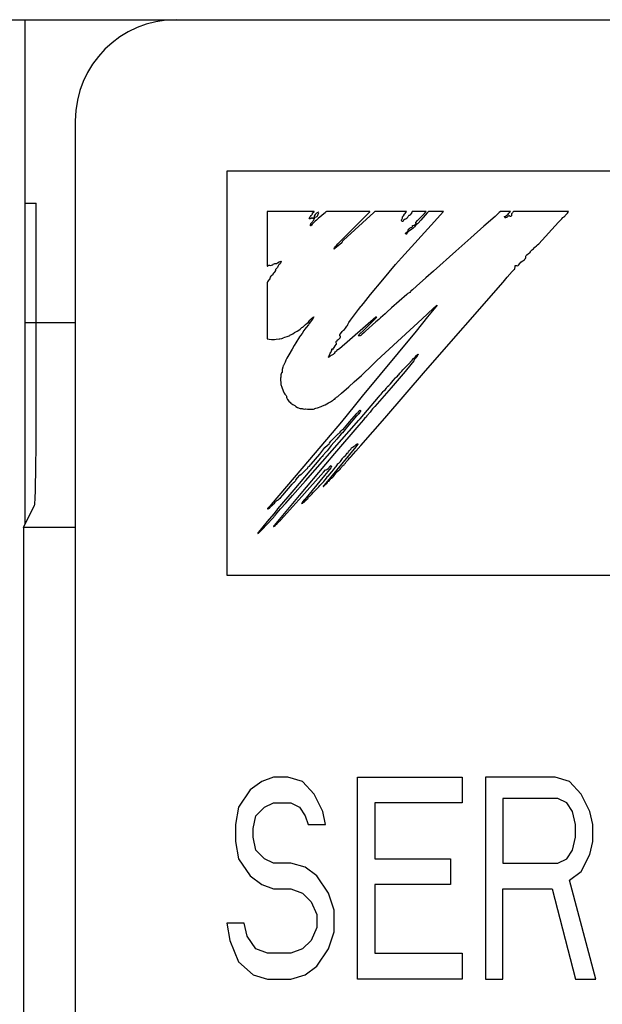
# Model space of a CAD drawing. Header units: millimetres. Extents: x 129 to 1625, y 132 to 1105.
# Tile 13 of 29: x 964 to 970, y 812 to 822. Entities that reach past the tile are written whole.
import ezdxf

# ---------------------------------------------------------------- set-up
doc = ezdxf.new("R2010")
doc.units = ezdxf.units.MM
doc.header["$LTSCALE"] = 92.4
doc.layers.add('ALL_CURVE', color=7, linetype='CONTINUOUS')
doc.layers.add('ALL_FEATURES', color=7, linetype='CONTINUOUS')

msp = doc.modelspace()

# ---------------------------------------------------------------- linework, layer by layer
at = {"layer": 'ALL_CURVE', "color": 4, "linetype": 'CONTINUOUS'}
for p, q in [((966, 820.5), (966, 816.5)), ((1003, 820.5), (966, 820.5)), ((966, 816.5), (984, 816.5)), ((966.345, 814.4574), (966.23, 814.3723)), ((966.46, 814.5), (966.345, 814.4574)), ((966.6037, 814.5), (966.46, 814.5)), ((966.7475, 814.4574), (966.6037, 814.5)), ((966.8625, 814.3298), (966.7475, 814.4574)), ((967.2938, 812.5), (967.2938, 814.5)), ((967.2938, 814.5), (968.3288, 814.5)), ((968.3288, 814.5), (968.3288, 814.2447)), ((968.5587, 814.5), (968.5587, 812.5)), ((969.2488, 814.5), (968.5587, 814.5)), ((969.3925, 814.4574), (969.2488, 814.5)), ((969.5075, 814.3298), (969.3925, 814.4574)), ((966.23, 814.3723), (966.115, 814.2021)), ((966.9488, 814.1596), (966.8625, 814.3298)), ((969.5938, 814.1596), (969.5075, 814.3298)), ((966.3738, 814.2021), (966.46, 814.2447)), ((966.46, 814.2447), (966.6325, 814.2447)), ((966.6325, 814.2447), (966.7187, 814.2021)), ((967.4662, 814.2447), (967.4662, 813.6915)), ((968.3288, 814.2447), (967.4662, 814.2447)), ((968.7312, 814.2872), (968.7312, 813.6489)), ((969.2775, 814.2872), (968.7312, 814.2872)), ((969.3637, 814.2447), (969.2775, 814.2872)), ((969.4213, 814.1596), (969.3637, 814.2447)), ((966.115, 814.2021), (966.0862, 814.0319)), ((966.2875, 814.117), (966.3738, 814.2021)), ((966.7187, 814.2021), (966.7763, 814.117)), ((966.9775, 814.0319), (966.9488, 814.1596)), ((969.45, 814.0319), (969.4213, 814.1596)), ((969.6225, 814.0319), (969.5938, 814.1596)), ((966.0862, 814.0319), (966.0862, 813.8617)), ((966.2587, 813.9894), (966.2875, 814.117)), ((966.7763, 814.117), (966.805, 814.0319)), ((966.805, 814.0319), (966.9775, 814.0319)), ((969.45, 813.9043), (969.45, 814.0319)), ((969.6225, 813.8617), (969.6225, 814.0319)), ((966.2587, 813.9043), (966.2587, 813.9894)), ((966.0862, 813.8617), (966.115, 813.6915)), ((966.2875, 813.7766), (966.2587, 813.9043)), ((969.4213, 813.7766), (969.45, 813.9043)), ((969.5938, 813.734), (969.6225, 813.8617)), ((966.3738, 813.6915), (966.2875, 813.7766)), ((969.3637, 813.6915), (969.4213, 813.7766)), ((966.115, 813.6915), (966.23, 813.5213)), ((966.46, 813.6489), (966.3738, 813.6915)), ((966.6325, 813.6489), (966.46, 813.6489)), ((966.7763, 813.6064), (966.6325, 813.6489)), ((967.4662, 813.6915), (968.2137, 813.6915)), ((968.2137, 813.6915), (968.2137, 813.4362)), ((968.7312, 813.6489), (969.2775, 813.6489)), ((969.2775, 813.6489), (969.3637, 813.6915)), ((969.5075, 813.5638), (969.5938, 813.734)), ((966.8912, 813.5213), (966.7763, 813.6064)), ((969.3925, 813.4787), (969.5075, 813.5638)), ((966.23, 813.5213), (966.345, 813.4362)), ((967.0063, 813.3511), (966.8912, 813.5213)), ((969.6512, 812.5), (969.3925, 813.4787)), ((966.345, 813.4362), (966.46, 813.3936)), ((966.46, 813.3936), (966.6325, 813.3936)), ((966.6325, 813.3936), (966.7475, 813.3511)), ((966.7475, 813.3511), (966.8338, 813.266)), ((967.0637, 813.1809), (967.0063, 813.3511)), ((967.4662, 813.4362), (967.4662, 812.7553)), ((968.2137, 813.4362), (967.4662, 813.4362)), ((968.7312, 812.5), (968.7312, 813.3936)), ((968.7312, 813.3936), (969.22, 813.3936)), ((969.22, 813.3936), (969.45, 812.5)), ((966.8338, 813.266), (966.8912, 813.1383)), ((967.0637, 812.9681), (967.0637, 813.1809)), ((966, 813.0532), (966.0288, 812.883)), ((966.1725, 813.0532), (966, 813.0532)), ((966.2012, 812.9255), (966.1725, 813.0532)), ((966.8912, 813.1383), (966.8912, 813.0106)), ((966.8912, 813.0106), (966.8338, 812.883)), ((967.0063, 812.7979), (967.0637, 812.9681)), ((966.0288, 812.883), (966.115, 812.6702)), ((966.2875, 812.7979), (966.2012, 812.9255)), ((966.8338, 812.883), (966.7475, 812.7979)), ((966.4025, 812.7553), (966.2875, 812.7979)), ((966.7475, 812.7979), (966.6325, 812.7553)), ((966.8912, 812.6277), (967.0063, 812.7979)), ((966.115, 812.6702), (966.2587, 812.5426)), ((966.6325, 812.7553), (966.4025, 812.7553)), ((967.4662, 812.7553), (968.3288, 812.7553)), ((968.3288, 812.7553), (968.3288, 812.5)), ((966.7763, 812.5426), (966.8912, 812.6277)), ((966.2587, 812.5426), (966.4025, 812.5)), ((966.4025, 812.5), (966.6325, 812.5)), ((966.6325, 812.5), (966.7763, 812.5426)), ((968.3288, 812.5), (967.2938, 812.5)), ((968.5587, 812.5), (968.7312, 812.5)), ((969.45, 812.5), (969.6512, 812.5))]:
    msp.add_line(p, q, dxfattribs=at)
at = {"layer": 'ALL_FEATURES', "color": 7, "linetype": 'CONTINUOUS'}
for p, q in [((836.0002, 822), (1004, 822)), ((964, 822), (964, 817)), ((964.5, 821), (964.5, 801.5)), ((964, 820.1835), (964.1137, 820.1835)), ((964.1131, 818.1744), (964.1137, 820.1835)), ((964, 819), (964.5, 819)), ((963.986, 816.9721), (964.0962, 817.1925)), ((963.986, 816.9721), (963.986, 802.9485)), ((964.5, 816.9721), (963.986, 816.9721))]:
    msp.add_line(p, q, dxfattribs=at)
at = {"layer": 'ALL_FEATURES', "color": 40, "linetype": 'CONTINUOUS'}
for p, q in [((966.4, 820.1), (966.4, 819.5596)), ((966.8646, 820.1), (966.4, 820.1)), ((966.8436, 820.0707), (966.8471, 820.0767)), ((966.8471, 820.0767), (966.8486, 820.0875)), ((966.8486, 820.0875), (966.8529, 820.0907)), ((966.8529, 820.0907), (966.8633, 820.0984)), ((966.8633, 820.0984), (966.8646, 820.1)), ((966.8831, 820.0815), (966.8738, 820.0715)), ((966.8881, 820.0851), (966.8831, 820.0815)), ((966.8938, 820.0881), (966.8881, 820.0851)), ((966.9082, 820.0925), (966.8938, 820.0881)), ((966.9021, 820.0674), (966.9051, 820.0751)), ((966.9755, 820.0921), (966.9051, 820.0304)), ((966.9051, 820.0751), (966.9073, 820.0794)), ((966.9073, 820.0794), (966.9091, 820.0868)), ((966.9091, 820.0868), (966.9082, 820.0925)), ((966.9802, 820.0964), (966.9755, 820.0921)), ((966.9854, 820.1), (966.9802, 820.0964)), ((967.4156, 820.1), (966.9854, 820.1)), ((967.4547, 820.091), (967.1549, 819.8166)), ((967.3746, 820.0577), (967.4135, 820.0976)), ((967.4135, 820.0976), (967.4156, 820.1)), ((967.4648, 820.1), (967.4547, 820.091)), ((967.7765, 820.1), (967.4648, 820.1)), ((967.7476, 820.059), (967.7596, 820.0735)), ((967.7596, 820.0735), (967.7658, 820.0808)), ((967.7658, 820.0808), (967.7729, 820.0908)), ((967.7729, 820.0908), (967.7765, 820.1)), ((967.8243, 820.0822), (967.8152, 820.0664)), ((967.8299, 820.0919), (967.8243, 820.0822)), ((967.8358, 820.1), (967.8299, 820.0919)), ((967.9736, 820.1), (967.8358, 820.1)), ((967.9366, 820.0622), (967.9557, 820.0815)), ((967.9557, 820.0815), (967.9736, 820.1)), ((967.9857, 820.0894), (967.9644, 820.0646)), ((967.9955, 820.1), (967.9857, 820.0894)), ((968.1439, 820.1), (967.9955, 820.1)), ((968.0549, 820.001), (968.1419, 820.0976)), ((968.1419, 820.0976), (968.1439, 820.1)), ((968.6967, 820.0902), (968.6552, 820.0521)), ((968.7077, 820.1), (968.6967, 820.0902)), ((968.8089, 820.1), (968.7077, 820.1)), ((968.7686, 820.0618), (968.7829, 820.0751)), ((968.7829, 820.0751), (968.791, 820.0836)), ((968.791, 820.0836), (968.8037, 820.0964)), ((968.8037, 820.0964), (968.8089, 820.1)), ((968.8187, 820.079), (968.8164, 820.0703)), ((968.8231, 820.085), (968.8187, 820.079)), ((968.8237, 820.0855), (968.8231, 820.085)), ((968.8277, 820.0891), (968.8237, 820.0855)), ((968.831, 820.0936), (968.8277, 820.0891)), ((968.8365, 820.1), (968.831, 820.0936)), ((969.3826, 820.1), (968.8365, 820.1)), ((969.3572, 820.0716), (969.3688, 820.0825)), ((969.3688, 820.0825), (969.3705, 820.084)), ((969.3705, 820.084), (969.3786, 820.0925)), ((969.3786, 820.0925), (969.3826, 820.1)), ((966.8142, 820.0285), (966.8185, 820.0362)), ((966.8189, 820.0271), (966.8142, 820.0285)), ((966.8185, 820.0362), (966.8242, 820.0436)), ((966.8261, 820.028), (966.8189, 820.0271)), ((966.8242, 820.0436), (966.8287, 820.0512)), ((966.8328, 820.0304), (966.8261, 820.028)), ((966.8284, 819.9703), (966.8296, 819.9761)), ((966.8287, 820.0512), (966.8345, 820.0617)), ((966.8296, 819.9761), (966.8315, 819.9811)), ((966.8315, 819.9811), (966.8374, 819.9898)), ((966.8369, 820.0339), (966.8328, 820.0304)), ((966.8345, 820.0617), (966.8409, 820.0682)), ((966.8409, 820.0383), (966.8369, 820.0339)), ((966.8374, 819.9898), (966.8479, 819.9995)), ((966.8451, 819.9751), (966.8381, 819.9668)), ((966.8409, 820.0682), (966.8436, 820.0707)), ((966.8449, 820.0403), (966.8409, 820.0383)), ((966.8467, 820.0343), (966.8449, 820.0403)), ((966.8603, 819.991), (966.8451, 819.9751)), ((966.8492, 820.0307), (966.8467, 820.0343)), ((966.8479, 819.9995), (966.8521, 820.0035)), ((966.8536, 820.0329), (966.8492, 820.0307)), ((966.8521, 820.0035), (966.8582, 820.0115)), ((966.8567, 820.0354), (966.8536, 820.0329)), ((966.8603, 820.0411), (966.8567, 820.0354)), ((966.8582, 820.0115), (966.8631, 820.025)), ((966.8632, 820.0544), (966.8603, 820.0411)), ((966.8756, 820.0034), (966.8603, 819.991)), ((966.8631, 820.025), (966.8687, 820.0357)), ((966.8667, 820.062), (966.8632, 820.0544)), ((966.8738, 820.0715), (966.8667, 820.062)), ((966.8687, 820.0357), (966.8756, 820.0437)), ((966.8756, 820.0437), (966.8843, 820.049)), ((966.8873, 820.0132), (966.8756, 820.0034)), ((966.8843, 820.049), (966.8958, 820.055)), ((966.9051, 820.0304), (966.8873, 820.0132)), ((966.8958, 820.055), (966.8987, 820.0576)), ((966.8987, 820.0576), (966.9004, 820.0602)), ((966.9004, 820.0602), (966.9018, 820.0661)), ((966.9018, 820.0661), (966.9021, 820.0674)), ((967.142, 819.8231), (967.3746, 820.0577)), ((967.7283, 819.6404), (968.0549, 820.001)), ((967.729, 820.0102), (967.7293, 820.0164)), ((967.7319, 820.0048), (967.729, 820.0102)), ((967.7293, 820.0164), (967.7329, 820.0243)), ((967.7389, 820.0003), (967.7319, 820.0048)), ((967.7329, 820.0243), (967.7364, 820.0295)), ((967.7364, 820.0295), (967.7379, 820.034)), ((967.7379, 820.034), (967.7382, 820.043)), ((967.7382, 820.043), (967.7383, 820.0437)), ((967.7383, 820.0437), (967.7395, 820.0484)), ((967.7414, 820.001), (967.7389, 820.0003)), ((967.7395, 820.0484), (967.7476, 820.059)), ((967.7446, 820.0058), (967.7414, 820.001)), ((967.7497, 820.0154), (967.7446, 820.0058)), ((967.754, 820.0203), (967.7497, 820.0154)), ((967.7584, 820.0217), (967.754, 820.0203)), ((967.7671, 820.0231), (967.7584, 820.0217)), ((967.7757, 820.0277), (967.7671, 820.0231)), ((967.7841, 820.0358), (967.7757, 820.0277)), ((967.7919, 820.0474), (967.7841, 820.0358)), ((967.7944, 820.0521), (967.7919, 820.0474)), ((967.797, 820.0566), (967.7944, 820.0521)), ((967.7996, 820.0595), (967.797, 820.0566)), ((967.8046, 820.062), (967.7996, 820.0595)), ((967.8115, 820.0617), (967.8046, 820.062)), ((967.8152, 820.0664), (967.8115, 820.0617)), ((967.8624, 819.9723), (967.8725, 819.983)), ((967.8673, 819.9894), (967.8697, 819.993)), ((967.8684, 819.9873), (967.8673, 819.9894)), ((967.8729, 819.9859), (967.8684, 819.9873)), ((967.8697, 819.993), (967.8859, 820.0109)), ((967.8725, 819.983), (967.8748, 819.9854)), ((967.8748, 819.9854), (967.8729, 819.9859)), ((967.8862, 819.978), (967.8766, 819.9727)), ((967.8859, 820.0109), (967.9366, 820.0622)), ((967.8921, 819.9839), (967.8862, 819.978)), ((967.9198, 820.0133), (967.8921, 819.9839)), ((967.9644, 820.0646), (967.9198, 820.0133)), ((968.6552, 820.0521), (968.5444, 819.9538)), ((968.7478, 820.0506), (968.7488, 820.0518)), ((968.7478, 820.0467), (968.7478, 820.0506)), ((968.7502, 820.0418), (968.7478, 820.0467)), ((968.7488, 820.0518), (968.7583, 820.0549)), ((968.7548, 820.0371), (968.7502, 820.0418)), ((968.7582, 820.0363), (968.7548, 820.0371)), ((968.768, 820.0401), (968.7582, 820.0363)), ((968.7583, 820.0549), (968.7686, 820.0618)), ((968.7745, 820.0442), (968.768, 820.0401)), ((968.7799, 820.0496), (968.7745, 820.0442)), ((968.7848, 820.0542), (968.7799, 820.0496)), ((968.7933, 820.0579), (968.7848, 820.0542)), ((968.7967, 820.059), (968.7933, 820.0579)), ((968.7997, 820.0524), (968.7967, 820.059)), ((968.8016, 820.0508), (968.7997, 820.0524)), ((968.8036, 820.0502), (968.8016, 820.0508)), ((968.8082, 820.0512), (968.8036, 820.0502)), ((968.8142, 820.0553), (968.8082, 820.0512)), ((968.8172, 820.0577), (968.8142, 820.0553)), ((968.8164, 820.0703), (968.8172, 820.0577)), ((969.0871, 819.7816), (969.2835, 819.9966)), ((969.2835, 819.9966), (969.2923, 820.0044)), ((969.2923, 820.0044), (969.299, 820.0103)), ((969.299, 820.0103), (969.3155, 820.0269)), ((969.3155, 820.0269), (969.3257, 820.04)), ((969.3257, 820.04), (969.3313, 820.0461)), ((969.3313, 820.0461), (969.3346, 820.0485)), ((969.3346, 820.0485), (969.3443, 820.0556)), ((969.3443, 820.0556), (969.3496, 820.0617)), ((969.3496, 820.0617), (969.3572, 820.0716)), ((966.8281, 819.9572), (966.8284, 819.9703)), ((966.8307, 819.9585), (966.8281, 819.9572)), ((966.8381, 819.9668), (966.8307, 819.9585)), ((967.7692, 819.8839), (967.7724, 819.8895)), ((967.7696, 819.8793), (967.7692, 819.8839)), ((967.7703, 819.8781), (967.7696, 819.8793)), ((967.7738, 819.8757), (967.7703, 819.8781)), ((967.7724, 819.8895), (967.7791, 819.8951)), ((967.78, 819.8791), (967.7783, 819.8765)), ((967.7791, 819.8951), (967.7864, 819.9003)), ((967.7826, 819.8861), (967.78, 819.8791)), ((967.7879, 819.8932), (967.7826, 819.8861)), ((967.7864, 819.9003), (967.7915, 819.9058)), ((967.7981, 819.9016), (967.7879, 819.8932)), ((967.7915, 819.9058), (967.7935, 819.9119)), ((967.7932, 819.917), (967.7947, 819.9217)), ((967.7935, 819.9119), (967.7932, 819.917)), ((967.7947, 819.9217), (967.7968, 819.9238)), ((967.7968, 819.9238), (967.8001, 819.9258)), ((967.8124, 819.9111), (967.7981, 819.9016)), ((967.8001, 819.9258), (967.8025, 819.9284)), ((967.8025, 819.9284), (967.8066, 819.9333)), ((967.8066, 819.9333), (967.8134, 819.9383)), ((967.826, 819.9212), (967.8124, 819.9111)), ((967.8134, 819.9383), (967.8223, 819.941)), ((967.8223, 819.941), (967.827, 819.9423)), ((967.8344, 819.9302), (967.826, 819.9212)), ((967.827, 819.9423), (967.8332, 819.9463)), ((967.8332, 819.9463), (967.8373, 819.9527)), ((967.8413, 819.9326), (967.8344, 819.9302)), ((967.8373, 819.9527), (967.8388, 819.9621)), ((967.8388, 819.9621), (967.8454, 819.962)), ((967.8482, 819.9386), (967.8413, 819.9326)), ((967.8454, 819.962), (967.8531, 819.9651)), ((967.8565, 819.9498), (967.8482, 819.9386)), ((967.8531, 819.9651), (967.8624, 819.9723)), ((967.863, 819.9596), (967.8565, 819.9498)), ((967.8703, 819.9684), (967.863, 819.9596)), ((967.8766, 819.9727), (967.8703, 819.9684)), ((968.5444, 819.9538), (968.4142, 819.8396)), ((967.099, 819.78), (967.142, 819.8231)), ((967.1394, 819.7912), (967.1027, 819.76)), ((967.141, 819.8003), (967.1394, 819.7912)), ((967.1454, 819.8079), (967.141, 819.8003)), ((967.152, 819.8143), (967.1454, 819.8079)), ((967.1549, 819.8166), (967.152, 819.8143)), ((967.7783, 819.8765), (967.7738, 819.8757)), ((968.4142, 819.8396), (968.2679, 819.7071)), ((969.0744, 819.7698), (969.0871, 819.7816)), ((967.0701, 819.733), (967.0615, 819.7269)), ((967.0615, 819.7269), (967.0619, 819.7312)), ((967.0619, 819.7312), (967.0652, 819.7394)), ((967.0652, 819.7394), (967.0656, 819.7402)), ((967.0656, 819.7402), (967.0711, 819.7493)), ((967.1027, 819.76), (967.0701, 819.733)), ((967.0711, 819.7493), (967.084, 819.7647)), ((967.084, 819.7647), (967.099, 819.78)), ((968.2679, 819.7071), (968.0454, 819.5113)), ((968.9813, 819.6802), (968.9866, 819.6836)), ((968.9866, 819.6836), (968.998, 819.6925)), ((968.998, 819.6925), (969.0063, 819.7022)), ((969.0063, 819.7022), (969.012, 819.7139)), ((969.012, 819.7139), (969.0145, 819.7165)), ((969.0145, 819.7165), (969.0239, 819.7228)), ((969.0239, 819.7228), (969.0344, 819.7316)), ((969.0344, 819.7316), (969.0427, 819.7421)), ((969.0427, 819.7421), (969.0486, 819.7487)), ((969.0486, 819.7487), (969.0649, 819.7621)), ((969.0649, 819.7621), (969.0744, 819.7698)), ((966.4667, 819.5829), (966.4756, 819.5851)), ((966.4756, 819.5851), (966.484, 819.5854)), ((966.484, 819.5854), (966.4902, 819.5861)), ((966.4902, 819.5861), (966.4997, 819.5907)), ((966.4997, 819.5907), (966.5179, 819.6036)), ((966.5179, 819.6036), (966.5262, 819.6071)), ((966.5262, 819.6071), (966.534, 819.6075)), ((966.533, 819.5963), (966.5263, 819.5839)), ((966.5361, 819.6022), (966.533, 819.5963)), ((966.534, 819.6075), (966.5359, 819.6067)), ((966.5359, 819.6067), (966.5367, 819.6055)), ((966.5367, 819.6055), (966.5361, 819.6022)), ((967.6708, 819.5747), (967.7283, 819.6404)), ((968.8986, 819.5848), (968.911, 819.5981)), ((968.911, 819.5981), (968.9246, 819.6086)), ((968.9246, 819.6086), (968.937, 819.6154)), ((968.937, 819.6154), (968.9391, 819.6165)), ((968.9391, 819.6165), (968.9448, 819.6215)), ((968.9448, 819.6215), (968.9469, 819.624)), ((968.9469, 819.624), (968.9556, 819.6364)), ((968.9556, 819.6364), (968.9596, 819.6455)), ((968.9592, 819.6553), (968.9595, 819.6592)), ((968.9599, 819.6509), (968.9592, 819.6553)), ((968.9595, 819.6592), (968.9623, 819.6658)), ((968.9596, 819.6455), (968.9599, 819.6509)), ((968.9623, 819.6658), (968.9687, 819.672)), ((968.9687, 819.672), (968.9813, 819.6802)), ((966.4, 819.5596), (966.4036, 819.56)), ((966.4036, 819.56), (966.4073, 819.564)), ((966.4073, 819.564), (966.4098, 819.5664)), ((966.4098, 819.5664), (966.4151, 819.5686)), ((966.4151, 819.5686), (966.4187, 819.5687)), ((966.4187, 819.5687), (966.4232, 819.5678)), ((966.4232, 819.5678), (966.433, 819.5664)), ((966.433, 819.5664), (966.4432, 819.5684)), ((966.4432, 819.5684), (966.4535, 819.5735)), ((966.4535, 819.5735), (966.4592, 819.578)), ((966.4611, 819.4895), (966.4553, 819.4791)), ((966.4592, 819.578), (966.4667, 819.5829)), ((966.4645, 819.493), (966.4611, 819.4895)), ((966.4707, 819.498), (966.4645, 819.493)), ((966.4764, 819.5065), (966.4707, 819.498)), ((966.4805, 819.5169), (966.4764, 819.5065)), ((966.4809, 819.519), (966.4805, 819.5169)), ((966.4828, 819.5259), (966.4809, 819.519)), ((966.4882, 819.5332), (966.4828, 819.5259)), ((966.4929, 819.5377), (966.4882, 819.5332)), ((966.5011, 819.5451), (966.4929, 819.5377)), ((966.5037, 819.5554), (966.5011, 819.5451)), ((966.5063, 819.5637), (966.5037, 819.5554)), ((966.5099, 819.5676), (966.5063, 819.5637)), ((966.5179, 819.5744), (966.5099, 819.5676)), ((966.5263, 819.5839), (966.5179, 819.5744)), ((967.5423, 819.4229), (967.6708, 819.5747)), ((968.0454, 819.5113), (967.9698, 819.4424)), ((968.7752, 819.45), (968.8235, 819.5054)), ((968.8235, 819.5054), (968.8433, 819.5264)), ((968.8433, 819.5264), (968.8488, 819.5308)), ((968.8488, 819.5308), (968.849, 819.533)), ((968.849, 819.533), (968.8529, 819.5571)), ((968.8529, 819.5571), (968.855, 819.5653)), ((968.855, 819.5653), (968.8653, 819.5647)), ((968.8653, 819.5647), (968.8672, 819.5645)), ((968.8672, 819.5645), (968.8781, 819.5639)), ((968.8781, 819.5639), (968.8844, 819.5654)), ((968.8844, 819.5654), (968.8882, 819.569)), ((968.8882, 819.569), (968.8986, 819.5848)), ((966.4029, 819.4039), (966.4, 819.3949)), ((966.4, 819.3949), (966.4, 818.8393)), ((966.4096, 819.4145), (966.4029, 819.4039)), ((966.4197, 819.4262), (966.4096, 819.4145)), ((966.4241, 819.4315), (966.4197, 819.4262)), ((966.4269, 819.4396), (966.4241, 819.4315)), ((966.4291, 819.4483), (966.4269, 819.4396)), ((966.4298, 819.4504), (966.4291, 819.4483)), ((966.4341, 819.4592), (966.4298, 819.4504)), ((966.4407, 819.4659), (966.4341, 819.4592)), ((966.4502, 819.4706), (966.4407, 819.4659)), ((966.452, 819.4729), (966.4502, 819.4706)), ((966.4553, 819.4791), (966.452, 819.4729)), ((967.422, 819.2779), (967.5423, 819.4229)), ((967.9698, 819.4424), (967.8778, 819.3603)), ((967.9663, 818.5217), (968.7337, 819.4017)), ((968.7337, 819.4017), (968.7752, 819.45)), ((967.81, 819.2996), (967.798, 819.2917)), ((967.8177, 819.3072), (967.81, 819.2996)), ((967.8223, 819.3158), (967.8177, 819.3072)), ((967.8246, 819.3166), (967.8223, 819.3158)), ((967.837, 819.3257), (967.8246, 819.3166)), ((967.8778, 819.3603), (967.837, 819.3257)), ((967.3509, 819.1898), (967.422, 819.2779)), ((967.7808, 819.2794), (967.6287, 819.1461)), ((967.7904, 819.2872), (967.7808, 819.2794)), ((967.798, 819.2917), (967.7904, 819.2872)), ((967.2231, 819.0253), (967.3034, 819.1289)), ((967.3034, 819.1289), (967.3269, 819.1583)), ((967.3269, 819.1583), (967.3305, 819.1619)), ((967.3305, 819.1619), (967.3324, 819.1653)), ((967.3324, 819.1653), (967.3509, 819.1898)), ((967.5832, 819.1052), (967.5654, 819.088)), ((967.6287, 819.1461), (967.5832, 819.1052)), ((967.9316, 819.0393), (968.0412, 819.1394)), ((968.0685, 819.1575), (967.9873, 819.0569)), ((968.0412, 819.1394), (968.075, 819.1689)), ((968.0802, 819.1727), (968.0685, 819.1575)), ((968.075, 819.1689), (968.0802, 819.1727)), ((966.7942, 818.9941), (966.8078, 819.0062)), ((966.8078, 819.0062), (966.8139, 819.0139)), ((966.8139, 819.0139), (966.8215, 819.0245)), ((966.8269, 819.0072), (966.8155, 818.9927)), ((966.8215, 819.0245), (966.8358, 819.0391)), ((966.844, 819.0303), (966.8269, 819.0072)), ((966.8358, 819.0391), (966.8532, 819.0535)), ((966.8533, 819.0442), (966.844, 819.0303)), ((966.8532, 819.0535), (966.8616, 819.0592)), ((966.8616, 819.0592), (966.8533, 819.0442)), ((967.476, 819.053), (967.1135, 818.7415)), ((967.1959, 818.9821), (967.2068, 819.0022)), ((967.2068, 819.0022), (967.2231, 819.0253)), ((967.3575, 818.9277), (967.4478, 819.0172)), ((967.4761, 819.0072), (967.3736, 818.9161)), ((967.4478, 819.0172), (967.4814, 819.0514)), ((967.4811, 819.0542), (967.476, 819.053)), ((967.5027, 819.0297), (967.4761, 819.0072)), ((967.4857, 819.0564), (967.4811, 819.0542)), ((967.4814, 819.0514), (967.4857, 819.0564)), ((967.4853, 818.6241), (967.9316, 819.0393)), ((967.5216, 819.0461), (967.5027, 819.0297)), ((967.5442, 819.0672), (967.5216, 819.0461)), ((967.5654, 819.088), (967.5442, 819.0672)), ((967.9873, 819.0569), (967.8735, 818.9173)), ((966.671, 818.901), (966.6824, 818.909)), ((966.6824, 818.909), (966.695, 818.9164)), ((966.695, 818.9164), (966.7116, 818.9255)), ((966.7116, 818.9255), (966.7263, 818.9353)), ((966.7263, 818.9353), (966.7296, 818.9386)), ((966.7296, 818.9386), (966.7349, 818.9464)), ((966.7349, 818.9464), (966.7424, 818.9521)), ((966.7424, 818.9521), (966.7522, 818.9569)), ((966.7616, 818.9216), (966.7441, 818.8942)), ((966.7522, 818.9569), (966.7531, 818.9573)), ((966.7531, 818.9573), (966.7567, 818.9601)), ((966.7567, 818.9601), (966.7641, 818.969)), ((966.762, 818.9223), (966.7616, 818.9216)), ((966.7733, 818.9369), (966.762, 818.9223)), ((966.7641, 818.969), (966.7793, 818.9823)), ((966.7842, 818.9504), (966.7733, 818.9369)), ((966.7793, 818.9823), (966.7942, 818.9941)), ((966.807, 818.9794), (966.7842, 818.9504)), ((966.811, 818.9855), (966.807, 818.9794)), ((966.8155, 818.9927), (966.811, 818.9855)), ((967.12, 818.8871), (967.1336, 818.9028)), ((967.1336, 818.9028), (967.1415, 818.9109)), ((967.1415, 818.9109), (967.1558, 818.9248)), ((967.1558, 818.9248), (967.1636, 818.9333)), ((967.1636, 818.9333), (967.1743, 818.9465)), ((967.1743, 818.9465), (967.189, 818.9667)), ((967.189, 818.9667), (967.1925, 818.9731)), ((967.1925, 818.9731), (967.1959, 818.9821)), ((967.3106, 818.8817), (967.3575, 818.9277)), ((967.8735, 818.9173), (967.3405, 818.2708)), ((967.3736, 818.9161), (967.3603, 818.9022)), ((966.4, 818.8393), (966.4179, 818.8354)), ((966.4179, 818.8354), (966.4416, 818.8337)), ((966.4416, 818.8337), (966.4711, 818.8348)), ((966.4711, 818.8348), (966.489, 818.8367)), ((966.489, 818.8367), (966.5164, 818.8393)), ((966.5164, 818.8393), (966.5254, 818.8402)), ((966.5254, 818.8402), (966.5449, 818.8431)), ((966.5449, 818.8431), (966.5533, 818.8464)), ((966.5533, 818.8464), (966.5589, 818.8498)), ((966.5589, 818.8498), (966.5729, 818.8563)), ((966.5729, 818.8563), (966.5985, 818.8637)), ((966.5985, 818.8637), (966.6157, 818.8691)), ((966.6157, 818.8691), (966.6233, 818.874)), ((966.6233, 818.874), (966.6255, 818.8772)), ((966.6255, 818.8772), (966.627, 818.8789)), ((966.627, 818.8789), (966.6385, 818.8818)), ((966.6385, 818.8818), (966.6524, 818.8886)), ((966.6524, 818.8886), (966.671, 818.901)), ((966.719, 818.8584), (966.6824, 818.8007)), ((966.7296, 818.874), (966.719, 818.8584)), ((966.7441, 818.8942), (966.7296, 818.874)), ((967.0805, 818.8086), (967.083, 818.8143)), ((967.0808, 818.8012), (967.0805, 818.8086)), ((967.083, 818.8143), (967.0854, 818.8167)), ((967.0854, 818.8167), (967.0888, 818.8187)), ((967.0888, 818.8187), (967.091, 818.8213)), ((967.091, 818.8213), (967.0945, 818.8275)), ((967.0945, 818.8275), (967.0965, 818.8295)), ((967.0965, 818.8295), (967.1046, 818.8332)), ((967.1046, 818.8332), (967.1127, 818.8404)), ((967.1127, 818.8404), (967.1203, 818.8512)), ((967.1166, 818.8749), (967.117, 818.8823)), ((967.1191, 818.8692), (967.1166, 818.8749)), ((967.117, 818.8823), (967.12, 818.8871)), ((967.1236, 818.8647), (967.1191, 818.8692)), ((967.1203, 818.8512), (967.1245, 818.8596)), ((967.1254, 818.8631), (967.1236, 818.8647)), ((967.1245, 818.8596), (967.1254, 818.8631)), ((967.301, 818.868), (967.3027, 818.8734)), ((967.3073, 818.868), (967.301, 818.868)), ((967.3027, 818.8734), (967.3074, 818.8786)), ((967.3183, 818.8695), (967.3073, 818.868)), ((967.3074, 818.8786), (967.3106, 818.8817)), ((967.3258, 818.873), (967.3183, 818.8695)), ((967.3368, 818.8818), (967.3258, 818.873)), ((967.3603, 818.9022), (967.3368, 818.8818)), ((966.645, 818.7383), (966.612, 818.6829)), ((966.666, 818.7725), (966.645, 818.7383)), ((966.6824, 818.8007), (966.666, 818.7725)), ((967.0285, 818.7048), (967.0333, 818.713)), ((967.0333, 818.713), (967.0375, 818.7257)), ((967.0375, 818.7257), (967.0405, 818.7381)), ((967.0405, 818.7381), (967.0416, 818.7402)), ((967.0416, 818.7402), (967.044, 818.7395)), ((967.044, 818.7395), (967.0479, 818.7376)), ((967.0479, 818.7376), (967.0513, 818.7383)), ((967.0513, 818.7383), (967.0546, 818.7433)), ((967.0546, 818.7433), (967.0605, 818.7536)), ((967.0605, 818.7536), (967.0724, 818.7699)), ((967.0736, 818.7129), (967.0691, 818.7032)), ((967.0724, 818.7699), (967.0832, 818.7843)), ((967.0766, 818.7125), (967.0736, 818.7129)), ((967.0792, 818.7131), (967.0766, 818.7125)), ((967.0835, 818.7164), (967.0792, 818.7131)), ((967.0836, 818.7921), (967.0808, 818.8012)), ((967.0832, 818.7843), (967.085, 818.788)), ((967.0919, 818.7294), (967.0835, 818.7164)), ((967.0839, 818.7916), (967.0836, 818.7921)), ((967.085, 818.788), (967.0839, 818.7916)), ((967.0954, 818.7316), (967.0919, 818.7294)), ((967.0975, 818.7314), (967.0954, 818.7316)), ((967.0999, 818.7303), (967.0975, 818.7314)), ((967.1135, 818.7415), (967.0999, 818.7303)), ((966.5852, 818.6291), (966.5775, 818.6098)), ((966.5933, 818.6479), (966.5852, 818.6291)), ((966.612, 818.6829), (966.5933, 818.6479)), ((967.0063, 818.6614), (967.0078, 818.6646)), ((967.0076, 818.6576), (967.0063, 818.6614)), ((967.0115, 818.6539), (967.0076, 818.6576)), ((967.0078, 818.6646), (967.0128, 818.6728)), ((967.0148, 818.6599), (967.0115, 818.6539)), ((967.0128, 818.6728), (967.0205, 818.6872)), ((967.0184, 818.6647), (967.0148, 818.6599)), ((967.0265, 818.6716), (967.0184, 818.6647)), ((967.0205, 818.6872), (967.0234, 818.6959)), ((967.023, 818.7005), (967.0285, 818.7048)), ((967.0234, 818.6959), (967.023, 818.7005)), ((967.0378, 818.6775), (967.0265, 818.6716)), ((967.0393, 818.6782), (967.0378, 818.6775)), ((967.0515, 818.6848), (967.0393, 818.6782)), ((967.0624, 818.6939), (967.0515, 818.6848)), ((967.0691, 818.7032), (967.0624, 818.6939)), ((967.4279, 818.5695), (967.4853, 818.6241)), ((967.7949, 818.5872), (967.8346, 818.6299)), ((967.8496, 818.6226), (967.8213, 818.5852)), ((967.8346, 818.6299), (967.8484, 818.6446)), ((967.8484, 818.6446), (967.8625, 818.6592)), ((967.8611, 818.6406), (967.8496, 818.6226)), ((967.8691, 818.6487), (967.8611, 818.6406)), ((967.8625, 818.6592), (967.8779, 818.6756)), ((967.8781, 818.6628), (967.8691, 818.6487)), ((967.8779, 818.6756), (967.8835, 818.6799)), ((967.8841, 818.6725), (967.8781, 818.6628)), ((967.8835, 818.6799), (967.8887, 818.684)), ((967.8903, 818.6775), (967.8841, 818.6725)), ((967.8887, 818.684), (967.89, 818.6868)), ((967.89, 818.6868), (967.8909, 818.6874)), ((967.8914, 818.6791), (967.8903, 818.6775)), ((967.8909, 818.6874), (967.8921, 818.6871)), ((967.8933, 818.6845), (967.8914, 818.6791)), ((967.8921, 818.6871), (967.8933, 818.6845)), ((966.548, 818.5286), (966.5461, 818.5056)), ((966.5489, 818.5354), (966.548, 818.5286)), ((966.5541, 818.5602), (966.5489, 818.5354)), ((966.558, 818.5713), (966.5541, 818.5602)), ((966.5603, 818.5742), (966.558, 818.5713)), ((966.5775, 818.6098), (966.5603, 818.5742)), ((967.3504, 818.4944), (967.4279, 818.5695)), ((967.562, 818.0529), (967.9663, 818.5217)), ((967.7657, 818.5173), (967.6265, 818.3535)), ((967.7124, 818.4992), (967.7317, 818.5208)), ((967.7317, 818.5208), (967.7429, 818.5323)), ((967.7429, 818.5323), (967.7949, 818.5872)), ((967.8213, 818.5852), (967.7657, 818.5173)), ((966.5311, 818.4508), (966.5294, 818.4417)), ((966.5294, 818.4417), (966.5296, 818.4364)), ((966.5296, 818.4364), (966.5308, 818.4299)), ((966.5308, 818.4299), (966.5348, 818.409)), ((966.5332, 818.459), (966.5311, 818.4508)), ((966.534, 818.4715), (966.5332, 818.459)), ((966.535, 818.4827), (966.534, 818.4715)), ((966.5381, 818.494), (966.535, 818.4827)), ((966.5423, 818.5023), (966.5381, 818.494)), ((966.5461, 818.5056), (966.5423, 818.5023)), ((967.2606, 818.4126), (967.3314, 818.4775)), ((967.3314, 818.4775), (967.342, 818.4867)), ((967.342, 818.4867), (967.3504, 818.4944)), ((967.6194, 818.3942), (967.6476, 818.4282)), ((967.6476, 818.4282), (967.6703, 818.4542)), ((967.6703, 818.4542), (967.6768, 818.4603)), ((967.6768, 818.4603), (967.6879, 818.4692)), ((967.6879, 818.4692), (967.6964, 818.4788)), ((967.6964, 818.4788), (967.7008, 818.4835)), ((967.7008, 818.4835), (967.7124, 818.4992)), ((966.5347, 818.3964), (966.534, 818.3924)), ((966.534, 818.3924), (966.534, 818.388)), ((966.534, 818.388), (966.5433, 818.3602)), ((966.5348, 818.409), (966.5347, 818.3964)), ((966.5433, 818.3602), (966.5566, 818.3241)), ((966.5566, 818.3241), (966.5671, 818.3024)), ((967.1331, 818.3002), (967.2073, 818.3635)), ((967.2073, 818.3635), (967.2606, 818.4126)), ((967.6265, 818.3535), (967.535, 818.2496)), ((967.5461, 818.3175), (967.5533, 818.3247)), ((967.5533, 818.3247), (967.5664, 818.3362)), ((967.5664, 818.3362), (967.5792, 818.3512)), ((967.5792, 818.3512), (967.5879, 818.3635)), ((967.5879, 818.3635), (967.5911, 818.3675)), ((967.5911, 818.3675), (967.6031, 818.3772)), ((967.6031, 818.3772), (967.6194, 818.3942)), ((966.5671, 818.3024), (966.5729, 818.2931)), ((966.5729, 818.2931), (966.5796, 818.2843)), ((966.5796, 818.2843), (966.5857, 818.2784)), ((966.5857, 818.2784), (966.5865, 818.2777)), ((966.5865, 818.2777), (966.5899, 818.2727)), ((966.5899, 818.2727), (966.5917, 818.262)), ((966.5917, 818.262), (966.5939, 818.2527)), ((966.5939, 818.2527), (966.6007, 818.2399)), ((966.6007, 818.2399), (966.6134, 818.2233)), ((966.6134, 818.2233), (966.6319, 818.2044)), ((967.0261, 818.2158), (967.0358, 818.2229)), ((967.0358, 818.2229), (967.0455, 818.2301)), ((967.0455, 818.2301), (967.0522, 818.2328)), ((967.0522, 818.2328), (967.0542, 818.2346)), ((967.0542, 818.2346), (967.0579, 818.2388)), ((967.0579, 818.2388), (967.0633, 818.2409)), ((967.0633, 818.2409), (967.0671, 818.243)), ((967.0671, 818.243), (967.0745, 818.251)), ((967.0745, 818.251), (967.0761, 818.2527)), ((967.0761, 818.2527), (967.0858, 818.2611)), ((967.0858, 818.2611), (967.0972, 818.2673)), ((967.0972, 818.2673), (967.1019, 818.2708)), ((967.1019, 818.2708), (967.1331, 818.3002)), ((967.3405, 818.2708), (967.2611, 818.1719)), ((967.3193, 818.0466), (967.5015, 818.2611)), ((967.535, 818.2496), (967.4641, 818.1703)), ((967.5015, 818.2611), (967.5182, 818.2824)), ((967.5182, 818.2824), (967.5266, 818.2932)), ((967.5266, 818.2932), (967.5461, 818.3175)), ((966.6319, 818.2044), (966.6344, 818.2022)), ((966.6344, 818.2022), (966.6525, 818.1882)), ((966.6525, 818.1882), (966.6648, 818.1814)), ((966.6648, 818.1814), (966.6718, 818.1798)), ((966.6718, 818.1798), (966.6747, 818.1771)), ((966.6747, 818.1771), (966.6753, 818.1764)), ((966.6753, 818.1764), (966.6827, 818.1695)), ((966.6827, 818.1695), (966.6983, 818.1605)), ((966.6983, 818.1605), (966.7265, 818.1491)), ((966.7265, 818.1491), (966.731, 818.149)), ((966.731, 818.149), (966.7359, 818.1496)), ((966.7359, 818.1496), (966.7452, 818.15)), ((966.7452, 818.15), (966.7518, 818.1481)), ((966.7518, 818.1481), (966.7599, 818.1455)), ((966.7599, 818.1455), (966.7728, 818.1448)), ((966.7728, 818.1448), (966.7819, 818.145)), ((966.7819, 818.145), (966.7986, 818.1448)), ((966.7986, 818.1448), (966.8104, 818.1425)), ((966.8104, 818.1425), (966.8168, 818.1421)), ((966.8168, 818.1421), (966.8338, 818.1433)), ((966.8338, 818.1433), (966.847, 818.1435)), ((966.847, 818.1435), (966.857, 818.1441)), ((966.857, 818.1441), (966.8665, 818.1476)), ((966.8665, 818.1476), (966.8715, 818.1499)), ((966.8715, 818.1499), (966.8804, 818.1528)), ((966.8804, 818.1528), (966.8959, 818.1569)), ((966.8959, 818.1569), (966.9339, 818.1701)), ((966.9339, 818.1701), (966.9463, 818.1748)), ((966.9463, 818.1748), (966.9724, 818.1853)), ((966.9724, 818.1853), (966.9892, 818.1947)), ((966.9892, 818.1947), (967.0047, 818.2044)), ((967.0047, 818.2044), (967.0124, 818.2089)), ((967.0124, 818.2089), (967.0261, 818.2158)), ((967.2611, 818.1719), (967.134, 818.0189)), ((967.3045, 818.1187), (967.3075, 818.1226)), ((967.3075, 818.1226), (967.3113, 818.1258)), ((967.3113, 818.1258), (967.3133, 818.1302)), ((967.3133, 818.1302), (967.314, 818.131)), ((967.314, 818.131), (967.3183, 818.1328)), ((967.3183, 818.1328), (967.3227, 818.1314)), ((967.3226, 818.1305), (967.3219, 818.1223)), ((967.3227, 818.1314), (967.3226, 818.1305)), ((967.4323, 818.1343), (967.417, 818.115)), ((967.4425, 818.1466), (967.4323, 818.1343)), ((967.4641, 818.1703), (967.4425, 818.1466)), ((966.7787, 817.4325), (967.3047, 818.033)), ((967.2824, 818.0758), (967.1931, 817.9705)), ((967.2153, 818.0176), (967.2818, 818.0966)), ((967.2818, 818.0966), (967.2871, 818.1027)), ((967.2858, 818.076), (967.2824, 818.0758)), ((967.2908, 818.08), (967.2858, 818.076)), ((967.2871, 818.1027), (967.2927, 818.1068)), ((967.2998, 818.0912), (967.2908, 818.08)), ((967.2927, 818.1068), (967.2995, 818.1075)), ((967.2995, 818.1075), (967.2997, 818.1083)), ((967.2997, 818.1083), (967.3045, 818.1187)), ((967.3053, 818.0984), (967.2998, 818.0912)), ((967.3047, 818.033), (967.3056, 818.0339)), ((967.3131, 818.1072), (967.3053, 818.0984)), ((967.3056, 818.0339), (967.3151, 818.0436)), ((967.3514, 818.0392), (967.3062, 817.9862)), ((967.3192, 818.1145), (967.3131, 818.1072)), ((967.3151, 818.0436), (967.3193, 818.0466)), ((967.3219, 818.1223), (967.3192, 818.1145)), ((967.3246, 817.7823), (967.562, 818.0529)), ((967.3672, 818.0565), (967.3514, 818.0392)), ((967.3713, 818.0601), (967.3672, 818.0565)), ((967.3776, 818.0648), (967.3713, 818.0601)), ((967.3834, 818.0726), (967.3776, 818.0648)), ((967.3846, 818.0746), (967.3834, 818.0726)), ((967.3873, 818.0795), (967.3846, 818.0746)), ((967.417, 818.115), (967.3873, 818.0795)), ((967.134, 818.0189), (966.8184, 817.6436)), ((967.3062, 817.9862), (967.0641, 817.7052)), ((967.1273, 817.9256), (967.1297, 817.9288)), ((967.1297, 817.9288), (967.1342, 817.9328)), ((967.1342, 817.9328), (967.1455, 817.9405)), ((967.1455, 817.9405), (967.1505, 817.9424)), ((967.1505, 817.9424), (967.2153, 818.0176)), ((967.1931, 817.9705), (967.1567, 817.9269)), ((967.0295, 817.8266), (967.0748, 817.8722)), ((967.0889, 817.8469), (967.0335, 817.782)), ((967.0748, 817.8722), (967.0956, 817.8928)), ((967.1321, 817.8981), (967.0889, 817.8469)), ((967.0956, 817.8928), (967.0974, 817.8968)), ((967.0974, 817.8968), (967.1028, 817.9004)), ((967.1028, 817.9004), (967.1069, 817.9026)), ((967.1069, 817.9026), (967.1159, 817.9083)), ((967.1159, 817.9083), (967.1226, 817.9156)), ((967.1226, 817.9156), (967.1273, 817.9256)), ((967.1431, 817.9101), (967.1321, 817.8981)), ((967.1567, 817.9269), (967.1431, 817.9101)), ((966.941, 817.7245), (966.9693, 817.763)), ((967.2762, 817.7694), (966.9634, 817.3919)), ((966.9693, 817.763), (966.9704, 817.7641)), ((966.9704, 817.7641), (966.9964, 817.7867)), ((967.0335, 817.782), (966.9926, 817.7323)), ((966.9964, 817.7867), (967.0124, 817.7984)), ((967.0124, 817.7984), (967.0151, 817.8073)), ((967.0151, 817.8073), (967.0215, 817.8176)), ((967.0215, 817.8176), (967.0295, 817.8266)), ((967.2043, 817.7215), (967.2147, 817.7349)), ((967.2147, 817.7349), (967.2259, 817.7466)), ((967.2259, 817.7466), (967.2299, 817.7497)), ((967.2299, 817.7497), (967.2311, 817.7517)), ((967.2311, 817.7517), (967.2316, 817.7534)), ((967.2316, 817.7534), (967.2347, 817.7593)), ((967.2347, 817.7593), (967.2414, 817.7652)), ((967.2414, 817.7652), (967.2461, 817.7666)), ((967.2461, 817.7666), (967.2487, 817.7682)), ((967.2487, 817.7682), (967.2538, 817.7727)), ((967.2538, 817.7727), (967.2675, 817.7794)), ((967.2675, 817.7794), (967.2704, 817.7843)), ((967.2704, 817.7843), (967.2729, 817.7884)), ((967.2729, 817.7884), (967.2806, 817.7922)), ((967.2972, 817.7959), (967.2762, 817.7694)), ((967.2768, 817.7284), (967.3246, 817.7823)), ((967.2806, 817.7922), (967.2815, 817.7949)), ((967.2815, 817.7949), (967.283, 817.7967)), ((967.283, 817.7967), (967.2874, 817.7982)), ((967.2874, 817.7982), (967.2915, 817.7984)), ((967.2915, 817.7984), (967.2992, 817.799)), ((967.2992, 817.799), (967.2972, 817.7959)), ((966.8184, 817.6436), (966.439, 817.1989)), ((966.9262, 817.6566), (966.6634, 817.3451)), ((966.8343, 817.5998), (966.9197, 817.6979)), ((966.9197, 817.6979), (966.9401, 817.7234)), ((966.9364, 817.6666), (966.9262, 817.6566)), ((966.9464, 817.676), (966.9364, 817.6666)), ((966.9401, 817.7234), (966.941, 817.7245)), ((966.9491, 817.6789), (966.9464, 817.676)), ((966.9495, 817.6811), (966.9491, 817.6789)), ((966.9504, 817.6839), (966.9495, 817.6811)), ((966.9783, 817.716), (966.9504, 817.6839)), ((967.0641, 817.7052), (966.9752, 817.6001)), ((966.9926, 817.7323), (966.9783, 817.716)), ((967.1241, 817.6264), (967.1441, 817.6541)), ((967.1441, 817.6541), (967.149, 817.6609)), ((967.149, 817.6609), (967.1593, 817.6724)), ((967.1593, 817.6724), (967.1763, 817.6889)), ((967.1763, 817.6889), (967.1824, 817.6961)), ((967.1824, 817.6961), (967.1829, 817.6967)), ((967.1829, 817.6967), (967.1914, 817.707)), ((967.1881, 817.6269), (967.1978, 817.6383)), ((967.1914, 817.707), (967.2008, 817.7146)), ((967.1978, 817.6383), (967.2025, 817.6447)), ((967.2008, 817.7146), (967.2043, 817.7215)), ((967.2025, 817.6447), (967.2146, 817.6608)), ((967.2146, 817.6608), (967.2225, 817.6687)), ((967.2225, 817.6687), (967.2294, 817.6759)), ((967.2294, 817.6759), (967.2768, 817.7284)), ((966.9752, 817.6001), (966.7156, 817.2893)), ((966.7548, 817.5164), (966.7919, 817.5511)), ((966.7919, 817.5511), (966.7988, 817.5574)), ((966.7988, 817.5574), (966.8007, 817.5611)), ((966.8007, 817.5611), (966.8022, 817.5653)), ((966.8022, 817.5653), (966.8059, 817.571)), ((966.8059, 817.571), (966.8129, 817.5756)), ((966.8129, 817.5756), (966.8173, 817.5792)), ((966.8173, 817.5792), (966.8271, 817.591)), ((966.8271, 817.591), (966.8343, 817.5998)), ((966.9565, 817.5179), (966.9779, 817.5409)), ((967.0153, 817.546), (966.9662, 817.4859)), ((966.9779, 817.5409), (966.9805, 817.543)), ((966.9805, 817.543), (966.9836, 817.5429)), ((966.9836, 817.5429), (966.9904, 817.5456)), ((966.9904, 817.5456), (967.0041, 817.5567)), ((967.0041, 817.5567), (967.006, 817.5605)), ((967.006, 817.5605), (967.0117, 817.5657)), ((967.0117, 817.5657), (967.0169, 817.5715)), ((967.0283, 817.5629), (967.0153, 817.546)), ((967.0169, 817.5715), (967.0196, 817.5787)), ((967.0196, 817.5787), (967.0214, 817.5805)), ((967.0214, 817.5805), (967.0268, 817.5831)), ((967.0268, 817.5831), (967.0335, 817.5852)), ((967.0328, 817.5703), (967.0283, 817.5629)), ((967.0349, 817.5774), (967.0328, 817.5703)), ((967.0335, 817.5852), (967.0349, 817.5774)), ((967.0396, 817.524), (967.0553, 817.5421)), ((967.0553, 817.5421), (967.0768, 817.568)), ((967.0768, 817.568), (967.0785, 817.5707)), ((967.0785, 817.5707), (967.0804, 817.5768)), ((967.0804, 817.5768), (967.087, 817.5868)), ((967.087, 817.5868), (967.0995, 817.6008)), ((967.0995, 817.6008), (967.1028, 817.6041)), ((967.1028, 817.6041), (967.1071, 817.6079)), ((967.1071, 817.6079), (967.1123, 817.6122)), ((967.1099, 817.5369), (967.1139, 817.5411)), ((967.1123, 817.6122), (967.1241, 817.6264)), ((967.1139, 817.5411), (967.1197, 817.5489)), ((967.1197, 817.5489), (967.1206, 817.5499)), ((967.1206, 817.5499), (967.1271, 817.5581)), ((967.1271, 817.5581), (967.1304, 817.5657)), ((967.1304, 817.5657), (967.1342, 817.5678)), ((967.1342, 817.5678), (967.1411, 817.5753)), ((967.1411, 817.5753), (967.1458, 817.5811)), ((967.1458, 817.5811), (967.1515, 817.5866)), ((967.1515, 817.5866), (967.1549, 817.5877)), ((967.1549, 817.5877), (967.1599, 817.5934)), ((967.1599, 817.5934), (967.164, 817.5974)), ((967.164, 817.5974), (967.1733, 817.6082)), ((967.1733, 817.6082), (967.1809, 817.6215)), ((967.1809, 817.6215), (967.1881, 817.6269)), ((966.6801, 817.4338), (966.6838, 817.441)), ((966.6838, 817.441), (966.6971, 817.4588)), ((966.6971, 817.4588), (966.7005, 817.4629)), ((966.7005, 817.4629), (966.7236, 817.4882)), ((966.7236, 817.4882), (966.7369, 817.5002)), ((966.7369, 817.5002), (966.7421, 817.5033)), ((966.7421, 817.278), (966.9565, 817.5179)), ((966.7421, 817.5033), (966.7548, 817.5164)), ((966.9662, 817.4859), (966.7685, 817.247)), ((966.9591, 817.4282), (966.9709, 817.4406)), ((966.9709, 817.4406), (966.9731, 817.4434)), ((966.9731, 817.4434), (966.9862, 817.4601)), ((966.9862, 817.4601), (966.9954, 817.4751)), ((966.9954, 817.4751), (967.0017, 817.4814)), ((967.0017, 817.4814), (967.0396, 817.524)), ((967.0147, 817.4366), (967.0203, 817.4439)), ((967.0203, 817.4439), (967.0227, 817.4484)), ((967.0227, 817.4484), (967.0276, 817.4559)), ((967.0276, 817.4559), (967.0366, 817.4605)), ((967.0366, 817.4605), (967.0387, 817.4614)), ((967.0387, 817.4614), (967.0429, 817.4636)), ((967.0429, 817.4636), (967.0544, 817.4772)), ((967.0544, 817.4772), (967.0695, 817.4974)), ((967.0695, 817.4974), (967.0813, 817.512)), ((967.0813, 817.512), (967.0847, 817.5158)), ((967.0847, 817.5158), (967.0958, 817.5273)), ((967.0958, 817.5273), (967.1009, 817.5306)), ((967.1009, 817.5306), (967.1017, 817.533)), ((967.1017, 817.533), (967.1031, 817.5344)), ((967.1031, 817.5344), (967.1074, 817.5359)), ((967.1074, 817.5359), (967.1099, 817.5369)), ((966.6634, 817.3451), (966.5026, 817.1555)), ((966.5542, 817.2928), (966.6475, 817.4006)), ((966.6475, 817.4006), (966.654, 817.4086)), ((966.6495, 817.287), (966.7787, 817.4325)), ((966.654, 817.4086), (966.6565, 817.4146)), ((966.6565, 817.4146), (966.6593, 817.418)), ((966.6593, 817.418), (966.669, 817.425)), ((966.669, 817.425), (966.6777, 817.4311)), ((966.6777, 817.4311), (966.6801, 817.4338)), ((966.8692, 817.3342), (966.8824, 817.347)), ((966.8824, 817.347), (966.9092, 817.3738)), ((966.9092, 817.3738), (966.9215, 817.3882)), ((966.9215, 817.3882), (966.9318, 817.4)), ((966.9318, 817.4), (966.9591, 817.4282)), ((966.9543, 817.3805), (966.9541, 817.3783)), ((966.9541, 817.3783), (966.9554, 817.3773)), ((966.9584, 817.3863), (966.9543, 817.3805)), ((966.9554, 817.3773), (966.9567, 817.3774)), ((966.9567, 817.3774), (966.9598, 817.3799)), ((966.9634, 817.3919), (966.9584, 817.3863)), ((966.9598, 817.3799), (966.9604, 817.3806)), ((966.9604, 817.3806), (966.9631, 817.3826)), ((966.9631, 817.3826), (966.965, 817.3867)), ((966.965, 817.3867), (966.9704, 817.391)), ((966.9704, 817.391), (966.9764, 817.3957)), ((966.9764, 817.3957), (966.9805, 817.4016)), ((966.9805, 817.4016), (966.9826, 817.4027)), ((966.9826, 817.4027), (966.9868, 817.4039)), ((966.9868, 817.4039), (966.9911, 817.4075)), ((966.9911, 817.4075), (966.9931, 817.4112)), ((966.9931, 817.4112), (966.9948, 817.4164)), ((966.9948, 817.4164), (966.9957, 817.4193)), ((966.9957, 817.4193), (966.9997, 817.4257)), ((966.9997, 817.4257), (967.0059, 817.4304)), ((967.0059, 817.4304), (967.0147, 817.4366)), ((966.5015, 817.2434), (966.5116, 817.2494)), ((966.5116, 817.2494), (966.5188, 817.2548)), ((966.7156, 817.2893), (966.5178, 817.0509)), ((966.5188, 817.2548), (966.5299, 817.2656)), ((966.5299, 817.2656), (966.5542, 817.2928)), ((966.5344, 817.0468), (966.7421, 817.278)), ((966.6066, 817.2383), (966.6495, 817.287)), ((966.7685, 817.247), (966.7663, 817.2444)), ((966.786, 817.2445), (966.8017, 817.258)), ((966.8017, 817.258), (966.8039, 817.2606)), ((966.8039, 817.2606), (966.8056, 817.2662)), ((966.8056, 817.2662), (966.8076, 817.2705)), ((966.8076, 817.2705), (966.8128, 817.2761)), ((966.8128, 817.2761), (966.8194, 817.2793)), ((966.8194, 817.2793), (966.8228, 817.2805)), ((966.8228, 817.2805), (966.826, 817.2835)), ((966.826, 817.2835), (966.8401, 817.3008)), ((966.8401, 817.3008), (966.8545, 817.3193)), ((966.8545, 817.3193), (966.8692, 817.3342)), ((966.4025, 817.1596), (966.4015, 817.1558)), ((966.4015, 817.1558), (966.4073, 817.1564)), ((966.4063, 817.1632), (966.4025, 817.1596)), ((966.4186, 817.1776), (966.4063, 817.1632)), ((966.4073, 817.1564), (966.4155, 817.1602)), ((966.4155, 817.1602), (966.421, 817.1639)), ((966.4282, 817.1865), (966.4186, 817.1776)), ((966.421, 817.1639), (966.4287, 817.1709)), ((966.439, 817.1989), (966.4282, 817.1865)), ((966.4287, 817.1709), (966.4331, 817.177)), ((966.4331, 817.177), (966.4381, 817.1827)), ((966.4381, 817.1827), (966.4416, 817.1849)), ((966.4416, 817.1849), (966.4465, 817.1867)), ((966.4465, 817.1867), (966.4601, 817.2014)), ((966.4601, 817.2014), (966.463, 817.2036)), ((966.463, 817.2036), (966.4688, 817.2085)), ((966.4688, 817.2085), (966.4704, 817.2106)), ((966.4704, 817.2106), (966.4752, 817.2191)), ((966.4752, 817.2191), (966.4762, 817.224)), ((966.4762, 817.224), (966.4811, 817.2266)), ((966.4811, 817.2266), (966.4862, 817.229)), ((966.4812, 817.0962), (966.531, 817.1551)), ((966.4862, 817.229), (966.4926, 817.2354)), ((966.5026, 817.1555), (966.4901, 817.1391)), ((966.4926, 817.2354), (966.4955, 817.2385)), ((966.4955, 817.2385), (966.5015, 817.2434)), ((966.531, 817.1551), (966.5826, 817.2123)), ((966.5826, 817.2123), (966.6066, 817.2383)), ((966.741, 817.2115), (966.7387, 817.206)), ((966.7387, 817.206), (966.7436, 817.2076)), ((966.7498, 817.2243), (966.741, 817.2115)), ((966.7436, 817.2076), (966.7505, 817.2131)), ((966.7663, 817.2444), (966.7498, 817.2243)), ((966.7505, 817.2131), (966.7517, 817.2142)), ((966.7517, 817.2142), (966.7589, 817.2201)), ((966.7589, 817.2201), (966.7639, 817.2219)), ((966.7639, 817.2219), (966.7701, 817.2315)), ((966.7701, 817.2315), (966.7769, 817.2371)), ((966.7769, 817.2371), (966.786, 817.2445)), ((966.4635, 817.1065), (966.4005, 817.0318)), ((966.4396, 817.0471), (966.4637, 817.0753)), ((966.4887, 817.1373), (966.4635, 817.1065)), ((966.4637, 817.0753), (966.4722, 817.0872)), ((966.5178, 817.0509), (966.4672, 816.9904)), ((966.4722, 817.0872), (966.4734, 817.0906)), ((966.4734, 817.0906), (966.4771, 817.0916)), ((966.4771, 817.0916), (966.4806, 817.0954)), ((966.4806, 817.0954), (966.4812, 817.0962)), ((966.4901, 817.1391), (966.4887, 817.1373)), ((966.4005, 817.0318), (966.3136, 816.9262)), ((966.3357, 816.9389), (966.3615, 816.9648)), ((966.3615, 816.9648), (966.3676, 816.9715)), ((966.3676, 816.9715), (966.3775, 816.9843)), ((966.3775, 816.9843), (966.3863, 816.9922)), ((966.3863, 816.9922), (966.3924, 816.9975)), ((966.3924, 816.9975), (966.3932, 816.9984)), ((966.3932, 816.9984), (966.3977, 817.0049)), ((966.3977, 817.0049), (966.4052, 817.0112)), ((966.4052, 817.0112), (966.4112, 817.0169)), ((966.4112, 817.0169), (966.4396, 817.0471)), ((966.4628, 816.985), (966.4613, 816.9808)), ((966.4613, 816.9808), (966.4657, 816.9814)), ((966.4672, 816.9904), (966.4628, 816.985)), ((966.4657, 816.9814), (966.4704, 816.9851)), ((966.4704, 816.9851), (966.4717, 816.9862)), ((966.4717, 816.9862), (966.4781, 816.9892)), ((966.4781, 816.9892), (966.4818, 816.9958)), ((966.4818, 816.9958), (966.4881, 817.0008)), ((966.4881, 817.0008), (966.4945, 817.0034)), ((966.4945, 817.0034), (966.5042, 817.0171)), ((966.5042, 817.0171), (966.5131, 817.0279)), ((966.5131, 817.0279), (966.5257, 817.0386)), ((966.5257, 817.0386), (966.5296, 817.0413)), ((966.5296, 817.0413), (966.5344, 817.0468)), ((966.307, 816.9177), (966.3056, 816.9122)), ((966.3056, 816.9122), (966.3136, 816.9152)), ((966.3114, 816.9236), (966.307, 816.9177)), ((966.3136, 816.9262), (966.3114, 816.9236)), ((966.3136, 816.9152), (966.3201, 816.9211)), ((966.3201, 816.9212), (966.3357, 816.9389))]:
    msp.add_line(p, q, dxfattribs=at)
at = {"layer": 'ALL_FEATURES', "color": 7, "linetype": 'CONTINUOUS'}
msp.add_arc((965.5, 821), 1, 90, 180, dxfattribs=at)
msp.add_ellipse((964.0956, 818.1919), major_axis=(0, 1), ratio=0.017455, start_param=-3.106686, end_param=-1.58825, dxfattribs=at)

doc.saveas('drawing.dxf')
